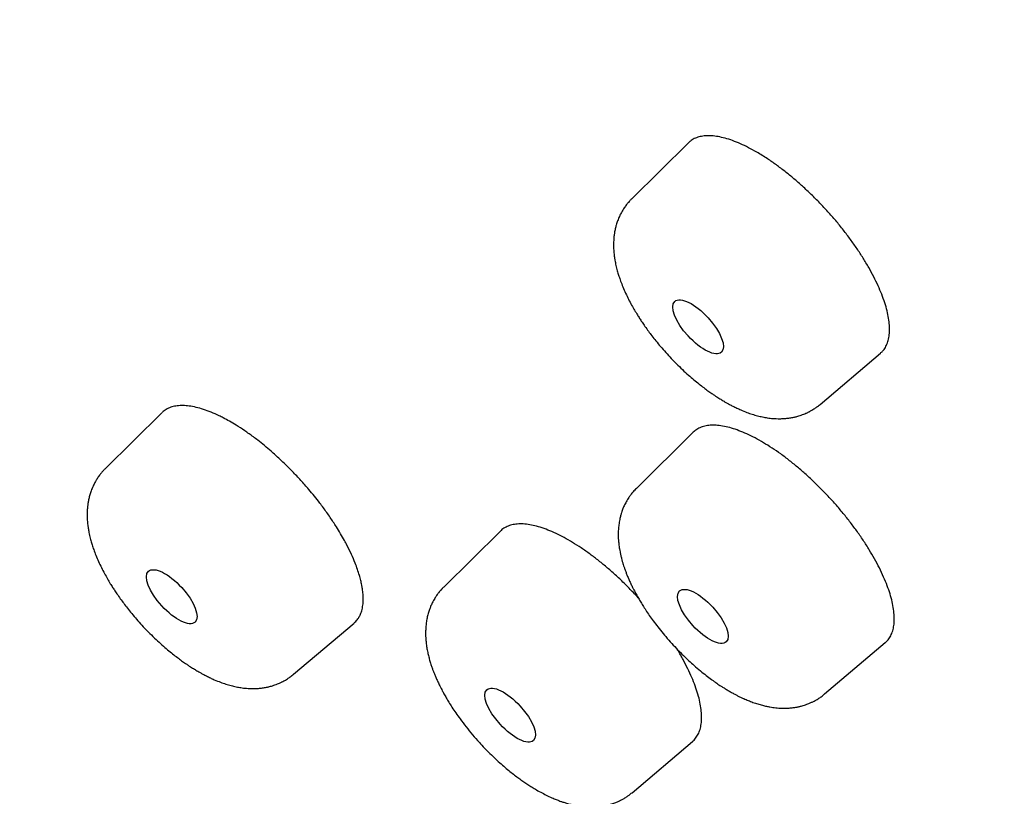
# Model space of a CAD drawing. Header units: millimetres. Extents: x 8 to 486, y 12 to 546.
# Tile 23 of 121: x 425 to 436, y 186 to 195. Entities that reach past the tile are written whole.
import ezdxf

# ---------------------------------------------------------------- set-up
doc = ezdxf.new("R2010")
doc.units = ezdxf.units.MM

msp = doc.modelspace()

# ---------------------------------------------------------------- linework, layer by layer
at = {"color": 7, "linetype": 'Continuous', "lineweight": 30}
for p, q in [((432.599, 193.493), (431.942, 192.843)), ((434.125, 190.458), (434.826, 191.053)), ((426.496, 190.362), (425.839, 189.713)), ((432.654, 190.135), (431.996, 189.485)), ((430.421, 188.989), (429.763, 188.34)), ((428.022, 187.328), (428.724, 187.923)), ((434.179, 187.1), (434.881, 187.695)), ((431.946, 185.955), (432.647, 186.549))]:
    msp.add_line(p, q, dxfattribs=at)
for centre, ratio in [((432.712, 191.358), 0.392011), ((426.61, 188.228), 0.392036), ((432.767, 188), 0.391966), ((430.533, 186.854), 0.391979)]:
    msp.add_ellipse(centre, major_axis=(-0.27, 0.295), ratio=ratio, dxfattribs=at)
for points, knots in [([(456.736, 165.578), (456.742, 165.581), (456.755, 165.587), (456.775, 165.597), (456.799, 165.609), (456.827, 165.623), (456.859, 165.639), (456.893, 165.655), (456.926, 165.672), (456.959, 165.689), (456.992, 165.707), (457.025, 165.724), (457.058, 165.741), (457.108, 165.768), (457.173, 165.804), (457.254, 165.85), (457.331, 165.895), (457.391, 165.931), (457.435, 165.957), (457.462, 165.974), (457.485, 165.988), (457.504, 166), (457.519, 166.009), (457.53, 166.016), (457.538, 166.021), (457.546, 166.027), (457.556, 166.033), (457.569, 166.041), (457.585, 166.051), (457.604, 166.064), (457.626, 166.078), (457.651, 166.094), (457.678, 166.113), (457.709, 166.133), (457.741, 166.155), (457.786, 166.186), (457.844, 166.226), (457.912, 166.275), (457.976, 166.322), (458.037, 166.367), (458.094, 166.411), (458.148, 166.453), (458.198, 166.493), (458.243, 166.529), (458.283, 166.562), (458.317, 166.591), (458.348, 166.617), (458.376, 166.641), (458.403, 166.664), (458.431, 166.689), (458.459, 166.713), (458.485, 166.736), (458.509, 166.758), (458.534, 166.781), (458.562, 166.806), (458.592, 166.834), (458.626, 166.866), (458.663, 166.901), (458.703, 166.939), (458.746, 166.982), (458.783, 167.019), (458.814, 167.05), (458.837, 167.074), (458.861, 167.098), (458.885, 167.123), (458.907, 167.146), (458.927, 167.167), (458.945, 167.186), (458.959, 167.202), (458.971, 167.215), (458.98, 167.224), (458.989, 167.234), (459, 167.245), (459.013, 167.261), (459.031, 167.28), (459.052, 167.304), (459.078, 167.332), (459.106, 167.364), (459.136, 167.398), (459.172, 167.44), (459.213, 167.489), (459.258, 167.544), (459.303, 167.599), (459.346, 167.653), (459.387, 167.705), (459.425, 167.756), (459.459, 167.8), (459.487, 167.838), (459.511, 167.87), (459.532, 167.9), (459.552, 167.928), (459.569, 167.952), (459.586, 167.975), (459.603, 168), (459.622, 168.027), (459.643, 168.057), (459.665, 168.09), (459.689, 168.126), (459.715, 168.165), (459.742, 168.206), (459.771, 168.25), (459.8, 168.297), (459.832, 168.347), (459.865, 168.401), (459.893, 168.447), (459.916, 168.486), (459.933, 168.515), (459.951, 168.545), (459.968, 168.575), (459.985, 168.605), (460.002, 168.634), (460.017, 168.661), (460.031, 168.687), (460.043, 168.708), (460.052, 168.724), (460.059, 168.737), (460.065, 168.747), (460.071, 168.76), (460.08, 168.775), (460.09, 168.794), (460.102, 168.817), (460.116, 168.843), (460.131, 168.873), (460.147, 168.902), (460.171, 168.95), (460.204, 169.014), (460.243, 169.095), (460.281, 169.174), (460.316, 169.249), (460.349, 169.322), (460.38, 169.391), (460.409, 169.458), (460.434, 169.517), (460.455, 169.568), (460.473, 169.611), (460.489, 169.65), (460.503, 169.685), (460.515, 169.718), (460.527, 169.747), (460.537, 169.772), (460.545, 169.793), (460.55, 169.807), (460.554, 169.816), (460.557, 169.824), (460.56, 169.834), (460.566, 169.848), (460.572, 169.865), (460.579, 169.884), (460.593, 169.921), (460.611, 169.972), (460.635, 170.037), (460.657, 170.101), (460.678, 170.164), (460.699, 170.225), (460.719, 170.288), (460.74, 170.353), (460.762, 170.423), (460.784, 170.497), (460.803, 170.563), (460.82, 170.62), (460.833, 170.667), (460.847, 170.716), (460.86, 170.764), (460.872, 170.809), (460.883, 170.85), (460.892, 170.885), (460.899, 170.913), (460.905, 170.936), (460.91, 170.956), (460.914, 170.972), (460.917, 170.985), (460.92, 170.997), (460.924, 171.011), (460.928, 171.031), (460.934, 171.055), (460.941, 171.082), (460.948, 171.113), (460.956, 171.147), (460.964, 171.183), (460.973, 171.221), (460.981, 171.258), (460.989, 171.296), (460.997, 171.333), (461.01, 171.392), (461.027, 171.473), (461.047, 171.575), (461.066, 171.677), (461.084, 171.78), (461.102, 171.881), (461.118, 171.98), (461.133, 172.078), (461.145, 172.162), (461.155, 172.229), (461.162, 172.279), (461.168, 172.329), (461.174, 172.375), (461.18, 172.418), (461.184, 172.455), (461.188, 172.488), (461.191, 172.515), (461.194, 172.537), (461.196, 172.554), (461.197, 172.568), (461.199, 172.581), (461.2, 172.596), (461.203, 172.617), (461.206, 172.645), (461.21, 172.681), (461.214, 172.724), (461.219, 172.768), (461.223, 172.815), (461.227, 172.861), (461.232, 172.909), (461.245, 173.057), (461.258, 173.242), (461.271, 173.466), (461.278, 173.626), (461.284, 173.785), (461.288, 173.943), (461.291, 174.103), (461.292, 174.263), (461.292, 174.388), (461.292, 174.474), (461.291, 174.522), (461.291, 174.568), (461.29, 174.609), (461.289, 174.643), (461.289, 174.671), (461.288, 174.693), (461.288, 174.71), (461.288, 174.724), (461.287, 174.74), (461.287, 174.762), (461.286, 174.791), (461.285, 174.825), (461.284, 174.863), (461.283, 174.905), (461.281, 174.952), (461.279, 175.004), (461.277, 175.061), (461.271, 175.211), (461.258, 175.454), (461.236, 175.78), (461.21, 176.097), (461.18, 176.405), (461.145, 176.712), (461.108, 177.009), (461.069, 177.293), (461.039, 177.496), (461.019, 177.625), (461.011, 177.68), (461.003, 177.73), (460.996, 177.774), (460.989, 177.813), (460.984, 177.846), (460.979, 177.873), (460.976, 177.894), (460.973, 177.91), (460.971, 177.925), (460.968, 177.941), (460.965, 177.96), (460.961, 177.984), (460.956, 178.012), (460.95, 178.046), (460.943, 178.089), (460.934, 178.14), (460.924, 178.194), (460.914, 178.251), (460.895, 178.355), (460.867, 178.509), (460.827, 178.717), (460.783, 178.933), (460.736, 179.158), (460.685, 179.392), (460.631, 179.632), (460.574, 179.879), (460.513, 180.132), (460.447, 180.394), (460.377, 180.664), (460.303, 180.943), (460.224, 181.23), (460.157, 181.465), (460.105, 181.644), (460.07, 181.764), (460.034, 181.884), (459.999, 182), (459.965, 182.111), (459.934, 182.214), (459.904, 182.31), (459.876, 182.4), (459.848, 182.487), (459.822, 182.569), (459.797, 182.647), (459.775, 182.717), (459.756, 182.775), (459.741, 182.822), (459.728, 182.859), (459.718, 182.891), (459.71, 182.917), (459.703, 182.937), (459.698, 182.952), (459.693, 182.967), (459.687, 182.985), (459.68, 183.007), (459.671, 183.033), (459.66, 183.067), (459.646, 183.11), (459.628, 183.162), (459.609, 183.221), (459.588, 183.283), (459.566, 183.348), (459.544, 183.413), (459.508, 183.517), (459.458, 183.661), (459.389, 183.859), (459.313, 184.072), (459.229, 184.303), (459.149, 184.52), (459.074, 184.722), (459.003, 184.909), (458.931, 185.098), (458.856, 185.292), (458.778, 185.492), (458.695, 185.699), (458.608, 185.916), (458.516, 186.142), (458.419, 186.377), (458.317, 186.621), (458.21, 186.874), (458.097, 187.137), (457.979, 187.409), (457.858, 187.682), (457.735, 187.956), (457.61, 188.23), (457.48, 188.513), (457.345, 188.803), (457.204, 189.102), (457.068, 189.385), (456.94, 189.651), (456.818, 189.898), (456.694, 190.149), (456.569, 190.399), (456.445, 190.644), (456.327, 190.876), (456.214, 191.095), (456.107, 191.302), (456.003, 191.501), (455.902, 191.692), (455.807, 191.872), (455.716, 192.04), (455.631, 192.199), (455.55, 192.35), (455.472, 192.493), (455.397, 192.63), (455.324, 192.763), (455.252, 192.894), (455.182, 193.02), (455.126, 193.122), (455.082, 193.199), (455.052, 193.253), (455.027, 193.298), (455.007, 193.333), (454.992, 193.361), (454.981, 193.38), (454.972, 193.397), (454.964, 193.411), (454.955, 193.426), (454.946, 193.442), (454.93, 193.471), (454.905, 193.516), (454.87, 193.577), (454.832, 193.644), (454.791, 193.717), (454.745, 193.798), (454.693, 193.888), (454.637, 193.987), (454.575, 194.094), (454.509, 194.21), (454.437, 194.334), (454.36, 194.466), (454.278, 194.607), (454.187, 194.762), (454.086, 194.933), (453.975, 195.12), (453.858, 195.317), (453.735, 195.521), (453.595, 195.753), (453.437, 196.012), (453.261, 196.298), (453.076, 196.598), (452.88, 196.911), (452.674, 197.238), (452.461, 197.571), (452.242, 197.912), (452.016, 198.26), (451.783, 198.614), (451.544, 198.976), (451.298, 199.344), (451.044, 199.719), (450.785, 200.098), (450.52, 200.482), (450.25, 200.87), (449.972, 201.264), (449.68, 201.675), (449.371, 202.104), (449.047, 202.551), (448.713, 203.005), (448.37, 203.466), (448.018, 203.934), (447.664, 204.399), (447.308, 204.862), (446.951, 205.321), (446.585, 205.786), (446.21, 206.257), (445.827, 206.733), (445.435, 207.215), (445.034, 207.701), (444.625, 208.193), (444.207, 208.689), (443.782, 209.187), (443.351, 209.687), (442.914, 210.187), (442.468, 210.692), (442.028, 211.184), (441.594, 211.664), (441.168, 212.131), (440.733, 212.6), (440.324, 213.038), (439.941, 213.443), (439.586, 213.816), (439.229, 214.186), (438.851, 214.575), (438.454, 214.98), (438.038, 215.4), (437.626, 215.812), (437.218, 216.215), (436.815, 216.61), (436.415, 216.997), (436.021, 217.375), (435.63, 217.746), (435.245, 218.108), (434.864, 218.463), (434.489, 218.809), (434.096, 219.168), (433.688, 219.537), (433.265, 219.915), (432.849, 220.283), (432.451, 220.632), (432.069, 220.963), (431.705, 221.276), (431.346, 221.581), (430.995, 221.877), (430.65, 222.165), (430.312, 222.444), (429.97, 222.724), (429.625, 223.005), (429.277, 223.284), (428.938, 223.555), (428.607, 223.816), (428.284, 224.068), (427.97, 224.312), (427.665, 224.546), (427.368, 224.772), (427.079, 224.99), (426.801, 225.198), (426.533, 225.397), (426.276, 225.587), (426.026, 225.77), (425.783, 225.946), (425.548, 226.115), (425.32, 226.278), (425.101, 226.434), (424.922, 226.56), (424.785, 226.657), (424.687, 226.725), (424.596, 226.788), (424.513, 226.846), (424.437, 226.899), (424.368, 226.947), (424.306, 226.989), (424.251, 227.027), (424.204, 227.06), (424.163, 227.087), (424.13, 227.11), (424.105, 227.127), (424.088, 227.139), (424.079, 227.145), (424.073, 227.149), (424.07, 227.151), (424.064, 227.155), (424.053, 227.163), (424.028, 227.18), (423.993, 227.204), (423.948, 227.235), (423.903, 227.265), (423.858, 227.296), (423.8, 227.336), (423.728, 227.384), (423.643, 227.442), (423.553, 227.502), (423.457, 227.567), (423.355, 227.635), (423.246, 227.707), (423.132, 227.783), (423, 227.871), (422.849, 227.97), (422.679, 228.081), (422.499, 228.198), (422.309, 228.321), (422.122, 228.441), (421.938, 228.559), (421.758, 228.673), (421.571, 228.79), (421.379, 228.91), (421.184, 229.031), (420.953, 229.173), (420.689, 229.334), (420.396, 229.511), (420.1, 229.686), (419.804, 229.86), (419.508, 230.033), (419.219, 230.198), (418.938, 230.357), (418.664, 230.51), (418.399, 230.657), (418.14, 230.798), (417.886, 230.935), (417.635, 231.068), (417.389, 231.198), (417.151, 231.322), (416.92, 231.44), (416.695, 231.554), (416.401, 231.702), (416.038, 231.88), (415.611, 232.086), (415.238, 232.26), (414.919, 232.407), (414.712, 232.5), (414.567, 232.564), (414.485, 232.601), (414.406, 232.636), (414.334, 232.667), (414.271, 232.695), (414.218, 232.718), (414.174, 232.737), (414.138, 232.752), (414.111, 232.764), (414.092, 232.772), (414.08, 232.777), (414.071, 232.781), (414.061, 232.786), (414.045, 232.792), (414.02, 232.803), (413.988, 232.817), (413.949, 232.833), (413.906, 232.852), (413.857, 232.872), (413.799, 232.897), (413.73, 232.926), (413.651, 232.959), (413.564, 232.995), (413.47, 233.034), (413.376, 233.072), (413.284, 233.11), (413.195, 233.146), (413.105, 233.182), (413.014, 233.218), (412.799, 233.303), (412.463, 233.433), (412.009, 233.601), (411.559, 233.762), (411.195, 233.886), (410.915, 233.978), (410.719, 234.041), (410.529, 234.1), (410.346, 234.157), (410.172, 234.209), (410.006, 234.258), (409.849, 234.303), (409.699, 234.346), (409.579, 234.379), (409.486, 234.404), (409.419, 234.422), (409.354, 234.44), (409.294, 234.456), (409.238, 234.47), (409.189, 234.483), (409.147, 234.494), (409.113, 234.503), (409.088, 234.509), (409.068, 234.514), (409.046, 234.52), (409.02, 234.526), (408.989, 234.534), (408.953, 234.543), (408.912, 234.553), (408.866, 234.565), (408.808, 234.579), (408.737, 234.596), (408.657, 234.615), (408.577, 234.634), (408.498, 234.652), (408.42, 234.67), (408.309, 234.695), (408.168, 234.726), (408.019, 234.757), (407.897, 234.782), (407.799, 234.802), (407.698, 234.822), (407.594, 234.842), (407.486, 234.862), (407.369, 234.883), (407.244, 234.906), (407.109, 234.928), (406.969, 234.951), (406.826, 234.973), (406.678, 234.995), (406.549, 235.013), (406.443, 235.028), (406.364, 235.038), (406.293, 235.047), (406.229, 235.055), (406.175, 235.061), (406.13, 235.066), (406.095, 235.07), (406.065, 235.074), (406.042, 235.076), (406.024, 235.078), (406.01, 235.08), (405.997, 235.081), (405.984, 235.083), (405.967, 235.084), (405.944, 235.087), (405.915, 235.09), (405.883, 235.093), (405.833, 235.098), (405.764, 235.105), (405.675, 235.113), (405.582, 235.121), (405.485, 235.129), (405.384, 235.137), (405.294, 235.143), (405.214, 235.148), (405.143, 235.153), (405.068, 235.157), (404.988, 235.161), (404.902, 235.165), (404.81, 235.169), (404.714, 235.172), (404.613, 235.175), (404.504, 235.177), (404.386, 235.179), (404.286, 235.179), (404.21, 235.179), (404.161, 235.179), (404.115, 235.179), (404.072, 235.178), (404.033, 235.178), (403.998, 235.177), (403.969, 235.177), (403.946, 235.176), (403.925, 235.176), (403.905, 235.175), (403.883, 235.175), (403.853, 235.174), (403.814, 235.173), (403.765, 235.171), (403.712, 235.169), (403.636, 235.166), (403.537, 235.162), (403.417, 235.155), (403.296, 235.147), (403.173, 235.138), (403.046, 235.127), (402.915, 235.115), (402.808, 235.104), (402.728, 235.094), (402.674, 235.088), (402.62, 235.081), (402.569, 235.075), (402.523, 235.068), (402.481, 235.063), (402.444, 235.058), (402.414, 235.053), (402.389, 235.05), (402.369, 235.047), (402.352, 235.044), (402.338, 235.042), (402.321, 235.039), (402.302, 235.036), (402.276, 235.032), (402.243, 235.027), (402.202, 235.02), (402.155, 235.013), (402.102, 235.004), (402.045, 234.994), (401.987, 234.983), (401.894, 234.965), (401.77, 234.941), (401.645, 234.914), (401.552, 234.893), (401.491, 234.878), (401.431, 234.864), (401.371, 234.849), (401.315, 234.835), (401.264, 234.821), (401.218, 234.809), (401.176, 234.798), (401.14, 234.788), (401.109, 234.779), (401.082, 234.772), (401.057, 234.764), (401.031, 234.757), (401.005, 234.749), (400.977, 234.741), (400.944, 234.731), (400.904, 234.719), (400.857, 234.704), (400.806, 234.689), (400.752, 234.671), (400.694, 234.652), (400.631, 234.631), (400.565, 234.608), (400.495, 234.583), (400.421, 234.556), (400.343, 234.527), (400.277, 234.501), (400.226, 234.481), (400.189, 234.466), (400.155, 234.452), (400.124, 234.44), (400.099, 234.429), (400.08, 234.421), (400.066, 234.415), (400.054, 234.41), (400.045, 234.406), (400.033, 234.401), (400.016, 234.394), (399.992, 234.384), (399.963, 234.371), (399.928, 234.356), (399.878, 234.333), (399.815, 234.304), (399.742, 234.27), (399.671, 234.236), (399.604, 234.203), (399.526, 234.163), (399.436, 234.117), (399.36, 234.076), (399.309, 234.047), (399.282, 234.033), (399.256, 234.018), (399.229, 234.003), (399.204, 233.988), (399.182, 233.975), (399.163, 233.964), (399.147, 233.955), (399.134, 233.947), (399.123, 233.941), (399.113, 233.935), (399.101, 233.928), (399.085, 233.918), (399.065, 233.906), (399.042, 233.892), (399.015, 233.876), (398.985, 233.857), (398.952, 233.836), (398.916, 233.814), (398.88, 233.791), (398.833, 233.76), (398.776, 233.722), (398.718, 233.684), (398.671, 233.651), (398.634, 233.625), (398.598, 233.599), (398.563, 233.574), (398.529, 233.55), (398.499, 233.527), (398.471, 233.507), (398.447, 233.489), (398.425, 233.473), (398.405, 233.457), (398.384, 233.441), (398.362, 233.424), (398.336, 233.404), (398.306, 233.381), (398.272, 233.353), (398.234, 233.322), (398.195, 233.291), (398.156, 233.258), (398.111, 233.22), (398.059, 233.176), (398.001, 233.125), (397.944, 233.074), (397.887, 233.022), (397.831, 232.97), (397.788, 232.928), (397.758, 232.899), (397.741, 232.883), (397.727, 232.869), (397.715, 232.857), (397.706, 232.848), (397.697, 232.84), (397.687, 232.83), (397.674, 232.817), (397.659, 232.801), (397.64, 232.782), (397.619, 232.76), (397.594, 232.735), (397.567, 232.707), (397.538, 232.676), (397.508, 232.645), (397.479, 232.613), (397.438, 232.568), (397.387, 232.511), (397.326, 232.441), (397.278, 232.385), (397.243, 232.343), (397.218, 232.314), (397.196, 232.286), (397.176, 232.261), (397.157, 232.238), (397.14, 232.217), (397.124, 232.197), (397.108, 232.177), (397.092, 232.156), (397.075, 232.134), (397.059, 232.113), (397.043, 232.092), (397.026, 232.07), (397.008, 232.046), (396.987, 232.018), (396.964, 231.986), (396.938, 231.952), (396.911, 231.913), (396.881, 231.872), (396.849, 231.826), (396.816, 231.777), (396.78, 231.725), (396.74, 231.665), (396.696, 231.596), (396.652, 231.528), (396.624, 231.483), (396.613, 231.464)], [0, 0, 0, 0, 0.000221, 0.000525, 0.000912, 0.001384, 0.001939, 0.002577, 0.003138, 0.003747, 0.004359, 0.004964, 0.005563, 0.006155, 0.007706, 0.009209, 0.010662, 0.012066, 0.012649, 0.013161, 0.013603, 0.013975, 0.014276, 0.014464, 0.014609, 0.014752, 0.01494, 0.015173, 0.015485, 0.015854, 0.016279, 0.016759, 0.017295, 0.017887, 0.018529, 0.01917, 0.020583, 0.021935, 0.023227, 0.024459, 0.02563, 0.026739, 0.02778, 0.028751, 0.029564, 0.030313, 0.030965, 0.031523, 0.032091, 0.032707, 0.033372, 0.033875, 0.034403, 0.034956, 0.035559, 0.036234, 0.03698, 0.037797, 0.038709, 0.039696, 0.040759, 0.041285, 0.041829, 0.042389, 0.042957, 0.043477, 0.043963, 0.044382, 0.044734, 0.045019, 0.045237, 0.04539, 0.045648, 0.045983, 0.046396, 0.046924, 0.047542, 0.048249, 0.049002, 0.049746, 0.050933, 0.052095, 0.053232, 0.054345, 0.055431, 0.056456, 0.057405, 0.058099, 0.058745, 0.059343, 0.059881, 0.060358, 0.060788, 0.061247, 0.061788, 0.062379, 0.063018, 0.063706, 0.064444, 0.065242, 0.066058, 0.066936, 0.067876, 0.068877, 0.06994, 0.070458, 0.070988, 0.071533, 0.07209, 0.072641, 0.073143, 0.073669, 0.074125, 0.074509, 0.074824, 0.074994, 0.075165, 0.075388, 0.075663, 0.07599, 0.076369, 0.076879, 0.077403, 0.077919, 0.078429, 0.079885, 0.081282, 0.08262, 0.083899, 0.08512, 0.086281, 0.087384, 0.088425, 0.089191, 0.089893, 0.090531, 0.091105, 0.091614, 0.092102, 0.092512, 0.092843, 0.093096, 0.093184, 0.093301, 0.093467, 0.093684, 0.093951, 0.094268, 0.094635, 0.09568, 0.09671, 0.097713, 0.09869, 0.09964, 0.100588, 0.101592, 0.102657, 0.10378, 0.104964, 0.105654, 0.106363, 0.10709, 0.107829, 0.108511, 0.109119, 0.109654, 0.110042, 0.110379, 0.110666, 0.110901, 0.111086, 0.111229, 0.111441, 0.111723, 0.112075, 0.112495, 0.112929, 0.113419, 0.113959, 0.114505, 0.115047, 0.115585, 0.116117, 0.116646, 0.11813, 0.119576, 0.120985, 0.122405, 0.123889, 0.125189, 0.126533, 0.127923, 0.128594, 0.129275, 0.129962, 0.130601, 0.131171, 0.131673, 0.132107, 0.132473, 0.13277, 0.132998, 0.133157, 0.133305, 0.133505, 0.133756, 0.134151, 0.13463, 0.135192, 0.135838, 0.136404, 0.137021, 0.137659, 0.138296, 0.142815, 0.144852, 0.146879, 0.148895, 0.150878, 0.152796, 0.154831, 0.156788, 0.157387, 0.157978, 0.15855, 0.159052, 0.159479, 0.159803, 0.160065, 0.160266, 0.16041, 0.160569, 0.160845, 0.161195, 0.16162, 0.162063, 0.162566, 0.163129, 0.163751, 0.164434, 0.165164, 0.169098, 0.173033, 0.176547, 0.18006, 0.183537, 0.186946, 0.189982, 0.192964, 0.193619, 0.19422, 0.194761, 0.195242, 0.195663, 0.196023, 0.196322, 0.196535, 0.196702, 0.196838, 0.197011, 0.197224, 0.19748, 0.197778, 0.198118, 0.198604, 0.199157, 0.199754, 0.20036, 0.200972, 0.203094, 0.205295, 0.207575, 0.209935, 0.212373, 0.214889, 0.217411, 0.220004, 0.222668, 0.225404, 0.22821, 0.231088, 0.234036, 0.235211, 0.236398, 0.237594, 0.238749, 0.239838, 0.240842, 0.241782, 0.242657, 0.243467, 0.244309, 0.245068, 0.245744, 0.246335, 0.246749, 0.247109, 0.247415, 0.247669, 0.247866, 0.247986, 0.248114, 0.248285, 0.248498, 0.248753, 0.249049, 0.249485, 0.249987, 0.250557, 0.251171, 0.251789, 0.25241, 0.253036, 0.254774, 0.256541, 0.25868, 0.260859, 0.263077, 0.264801, 0.266548, 0.268319, 0.270112, 0.271957, 0.273879, 0.275878, 0.277955, 0.280109, 0.282341, 0.28465, 0.287037, 0.2895, 0.292042, 0.294439, 0.296901, 0.299429, 0.302021, 0.304679, 0.307401, 0.309546, 0.311729, 0.313951, 0.316177, 0.318326, 0.320393, 0.322269, 0.324072, 0.325803, 0.327462, 0.329049, 0.330485, 0.331857, 0.333164, 0.334406, 0.335584, 0.336698, 0.337868, 0.338957, 0.339965, 0.340498, 0.340958, 0.341345, 0.341658, 0.341881, 0.342042, 0.342172, 0.342297, 0.342421, 0.342557, 0.342704, 0.343166, 0.343713, 0.344274, 0.344902, 0.345599, 0.346363, 0.347213, 0.348133, 0.349124, 0.350186, 0.351318, 0.352521, 0.353795, 0.355302, 0.356897, 0.358581, 0.360337, 0.362124, 0.364507, 0.36694, 0.369422, 0.372136, 0.374907, 0.377735, 0.380619, 0.38356, 0.386558, 0.389612, 0.392723, 0.39589, 0.399115, 0.402336, 0.405613, 0.408944, 0.41233, 0.416048, 0.419829, 0.423674, 0.427583, 0.431556, 0.435593, 0.439457, 0.443378, 0.447355, 0.451389, 0.45548, 0.459628, 0.463832, 0.468093, 0.472411, 0.476785, 0.481136, 0.485542, 0.490003, 0.494518, 0.498661, 0.50285, 0.507083, 0.511361, 0.514754, 0.518175, 0.521599, 0.524986, 0.52897, 0.5329, 0.536777, 0.5406, 0.54437, 0.548087, 0.55175, 0.55536, 0.558916, 0.562419, 0.565869, 0.569266, 0.5732, 0.57706, 0.580846, 0.584558, 0.587928, 0.591235, 0.594478, 0.597657, 0.600773, 0.603825, 0.606814, 0.610028, 0.613166, 0.616226, 0.61921, 0.622117, 0.624947, 0.6277, 0.630377, 0.632976, 0.635499, 0.637902, 0.640231, 0.642485, 0.644666, 0.646805, 0.648868, 0.650854, 0.652764, 0.653714, 0.6546, 0.655421, 0.656177, 0.656869, 0.657495, 0.658057, 0.658554, 0.658986, 0.659353, 0.659655, 0.659893, 0.660027, 0.660125, 0.660149, 0.660169, 0.660211, 0.660314, 0.660479, 0.660876, 0.661284, 0.661694, 0.662107, 0.662522, 0.663279, 0.664048, 0.664864, 0.665738, 0.666668, 0.667656, 0.6687, 0.669802, 0.671268, 0.672824, 0.67447, 0.676207, 0.678033, 0.679625, 0.681279, 0.682995, 0.684774, 0.686592, 0.68839, 0.691171, 0.693896, 0.696566, 0.699399, 0.702168, 0.704871, 0.707509, 0.710082, 0.712589, 0.715032, 0.717409, 0.71983, 0.72218, 0.724457, 0.726664, 0.728816, 0.730952, 0.735178, 0.739341, 0.743442, 0.746114, 0.748759, 0.749585, 0.750408, 0.75121, 0.751932, 0.752568, 0.753077, 0.753513, 0.753878, 0.754171, 0.754317, 0.754436, 0.754526, 0.754608, 0.754735, 0.755005, 0.755334, 0.755716, 0.756151, 0.75664, 0.757181, 0.757902, 0.758699, 0.759572, 0.760522, 0.761549, 0.76241, 0.763317, 0.764241, 0.765165, 0.76609, 0.770776, 0.77546, 0.780141, 0.78482, 0.786915, 0.789006, 0.791038, 0.792995, 0.794877, 0.796652, 0.798354, 0.799984, 0.80154, 0.802292, 0.803025, 0.80374, 0.804422, 0.805034, 0.805574, 0.806041, 0.806437, 0.806672, 0.806874, 0.807106, 0.807396, 0.807744, 0.808142, 0.808595, 0.809105, 0.80967, 0.810549, 0.811457, 0.812355, 0.813242, 0.814118, 0.814983, 0.816979, 0.818914, 0.820038, 0.821153, 0.822307, 0.823506, 0.82475, 0.826038, 0.827556, 0.829132, 0.830765, 0.832456, 0.834204, 0.836009, 0.83705, 0.838, 0.83886, 0.839629, 0.840308, 0.840805, 0.841239, 0.84161, 0.841872, 0.84209, 0.842264, 0.842396, 0.842543, 0.842737, 0.843025, 0.843378, 0.843782, 0.844198, 0.845229, 0.846315, 0.847458, 0.848656, 0.849911, 0.851221, 0.852037, 0.852917, 0.853861, 0.854869, 0.855961, 0.857119, 0.858344, 0.859635, 0.860993, 0.862563, 0.864213, 0.864883, 0.865544, 0.866145, 0.866685, 0.867225, 0.867686, 0.868067, 0.86837, 0.86861, 0.86887, 0.869164, 0.86949, 0.870068, 0.870728, 0.87145, 0.872177, 0.873795, 0.875422, 0.877057, 0.878726, 0.880468, 0.882284, 0.884175, 0.884923, 0.885682, 0.886452, 0.887185, 0.887848, 0.888439, 0.88896, 0.889409, 0.889753, 0.890039, 0.890267, 0.890454, 0.890682, 0.890963, 0.891299, 0.891805, 0.892399, 0.89308, 0.893848, 0.894697, 0.895558, 0.896416, 0.898764, 0.901093, 0.902019, 0.902942, 0.903862, 0.904779, 0.905649, 0.906433, 0.907146, 0.907789, 0.908361, 0.908827, 0.909233, 0.909618, 0.910017, 0.910429, 0.910859, 0.911319, 0.912002, 0.912744, 0.913545, 0.914404, 0.915342, 0.916345, 0.917418, 0.918561, 0.919773, 0.921054, 0.922405, 0.92302, 0.923648, 0.924239, 0.924753, 0.92519, 0.925481, 0.925724, 0.925921, 0.92607, 0.926208, 0.926525, 0.926933, 0.92743, 0.928019, 0.928697, 0.930012, 0.931288, 0.932522, 0.933714, 0.934865, 0.936672, 0.938507, 0.938993, 0.93948, 0.939971, 0.940463, 0.940936, 0.94135, 0.941706, 0.942002, 0.94224, 0.942418, 0.942585, 0.942798, 0.943107, 0.94348, 0.943916, 0.944416, 0.94499, 0.94563, 0.946327, 0.947026, 0.947714, 0.949039, 0.950326, 0.951074, 0.951808, 0.952529, 0.953237, 0.953917, 0.954541, 0.955083, 0.955572, 0.95601, 0.956401, 0.95682, 0.957287, 0.957804, 0.95837, 0.959149, 0.959957, 0.960772, 0.961594, 0.962422, 0.963667, 0.964926, 0.966182, 0.967432, 0.968677, 0.969912, 0.970354, 0.970737, 0.971061, 0.971327, 0.971533, 0.971692, 0.971924, 0.972221, 0.972582, 0.973009, 0.973512, 0.974082, 0.97472, 0.975423, 0.976137, 0.976838, 0.977527, 0.979087, 0.98058, 0.982005, 0.982654, 0.983269, 0.983836, 0.984355, 0.984825, 0.985272, 0.985676, 0.98609, 0.986523, 0.986975, 0.987445, 0.98783, 0.988266, 0.988766, 0.989331, 0.989959, 0.990652, 0.991409, 0.99223, 0.993115, 0.994064, 0.995078, 0.996156, 0.997508, 0.99895, 1, 1, 1, 1]), ([(433.392, 193.384), (433.36, 193.402), (433.296, 193.438), (433.202, 193.483), (433.111, 193.52), (433.024, 193.547), (432.944, 193.566), (432.868, 193.575), (432.798, 193.575), (432.735, 193.566), (432.679, 193.548), (432.634, 193.524), (432.61, 193.502), (432.6, 193.492)], [0, 0, 0, 0, 0.091321, 0.183277, 0.277232, 0.371878, 0.4632, 0.555155, 0.64911, 0.743757, 0.835078, 0.927033, 1, 1, 1, 1]), ([(434.826, 191.054), (434.834, 191.061), (434.856, 191.079), (434.884, 191.119), (434.908, 191.171), (434.925, 191.232), (434.932, 191.3), (434.931, 191.376), (434.922, 191.457), (434.904, 191.544), (434.877, 191.637), (434.842, 191.734), (434.799, 191.835), (434.749, 191.939), (434.691, 192.046), (434.626, 192.155), (434.555, 192.264), (434.479, 192.372), (434.396, 192.482), (434.309, 192.589), (434.217, 192.694), (434.123, 192.795), (434.024, 192.894), (433.924, 192.988), (433.823, 193.077), (433.721, 193.16), (433.618, 193.238), (433.529, 193.299), (433.453, 193.348), (433.412, 193.372), (433.392, 193.384)], [0, 0, 0, 0, 0.021576, 0.0595, 0.096092, 0.133338, 0.170584, 0.208508, 0.2451, 0.282346, 0.319592, 0.357515, 0.394107, 0.431352, 0.468598, 0.506522, 0.543113, 0.580359, 0.617605, 0.655528, 0.69212, 0.729366, 0.766612, 0.804536, 0.841128, 0.878374, 0.91562, 0.953544, 0.976772, 1, 1, 1, 1]), ([(431.942, 192.843), (431.934, 192.836), (431.921, 192.823), (431.905, 192.804), (431.892, 192.789), (431.88, 192.774), (431.868, 192.757), (431.855, 192.738), (431.843, 192.72), (431.832, 192.702), (431.821, 192.683), (431.811, 192.663), (431.795, 192.631), (431.778, 192.589), (431.763, 192.541), (431.751, 192.494), (431.742, 192.45), (431.737, 192.413), (431.734, 192.383), (431.733, 192.358), (431.732, 192.333), (431.731, 192.306), (431.732, 192.277), (431.733, 192.246), (431.736, 192.217), (431.739, 192.19), (431.741, 192.169), (431.744, 192.15), (431.748, 192.129), (431.753, 192.101), (431.759, 192.07), (431.767, 192.039), (431.774, 192.01), (431.782, 191.983), (431.793, 191.948), (431.809, 191.901), (431.833, 191.837), (431.863, 191.767), (431.896, 191.696), (431.931, 191.629), (431.966, 191.567), (431.998, 191.513), (432.027, 191.467), (432.055, 191.423), (432.088, 191.375), (432.125, 191.322), (432.166, 191.266), (432.211, 191.208), (432.263, 191.145), (432.321, 191.078), (432.386, 191.006), (432.456, 190.933), (432.529, 190.863), (432.597, 190.8), (432.661, 190.745), (432.721, 190.696), (432.775, 190.654), (432.824, 190.617), (432.866, 190.588), (432.9, 190.565), (432.928, 190.546), (432.952, 190.531), (432.973, 190.518), (432.993, 190.506), (433.015, 190.493), (433.042, 190.477), (433.076, 190.458), (433.116, 190.437), (433.16, 190.416), (433.214, 190.391), (433.274, 190.367), (433.339, 190.344), (433.399, 190.327), (433.458, 190.313), (433.517, 190.302), (433.583, 190.294), (433.648, 190.292), (433.706, 190.294), (433.753, 190.298), (433.792, 190.304), (433.82, 190.31), (433.839, 190.314), (433.858, 190.319), (433.882, 190.326), (433.909, 190.335), (433.936, 190.345), (433.959, 190.354), (433.975, 190.362), (433.988, 190.368), (433.998, 190.374), (434.007, 190.378), (434.018, 190.384), (434.034, 190.394), (434.058, 190.408), (434.09, 190.43), (434.112, 190.448), (434.125, 190.458)], [0, 0, 0, 0, 0.007919, 0.014137, 0.018654, 0.02287, 0.028425, 0.034787, 0.040101, 0.045454, 0.050421, 0.056437, 0.063358, 0.077533, 0.090913, 0.103146, 0.114951, 0.126163, 0.13289, 0.139466, 0.145899, 0.152876, 0.161433, 0.169259, 0.177728, 0.184893, 0.190437, 0.194495, 0.200438, 0.20822, 0.217402, 0.225971, 0.233676, 0.240603, 0.247165, 0.261808, 0.279615, 0.299125, 0.318345, 0.336773, 0.353459, 0.368386, 0.379975, 0.39079, 0.403808, 0.419444, 0.433838, 0.44991, 0.467662, 0.487097, 0.507026, 0.530523, 0.552453, 0.572819, 0.591625, 0.608872, 0.624561, 0.638691, 0.651259, 0.660179, 0.668085, 0.674973, 0.680839, 0.686041, 0.691906, 0.699596, 0.709074, 0.720296, 0.733189, 0.746048, 0.766356, 0.783327, 0.800429, 0.816577, 0.83142, 0.848722, 0.870085, 0.883024, 0.895299, 0.907245, 0.913068, 0.917375, 0.922191, 0.929085, 0.936661, 0.944781, 0.95103, 0.955223, 0.959028, 0.961539, 0.964152, 0.966949, 0.970843, 0.978144, 0.987862, 1, 1, 1, 1]), ([(428.786, 188.475), (428.778, 188.498), (428.764, 188.545), (428.733, 188.626), (428.694, 188.719), (428.651, 188.807), (428.608, 188.887), (428.567, 188.959), (428.513, 189.048), (428.447, 189.149), (428.382, 189.241), (428.32, 189.323), (428.264, 189.394), (428.191, 189.482), (428.107, 189.578), (428.026, 189.664), (427.945, 189.746), (427.862, 189.826), (427.77, 189.909), (427.685, 189.981), (427.616, 190.036), (427.54, 190.094), (427.455, 190.154), (427.363, 190.214), (427.28, 190.263), (427.215, 190.299), (427.143, 190.335), (427.066, 190.369), (426.977, 190.402), (426.892, 190.426), (426.812, 190.441), (426.739, 190.447), (426.672, 190.443), (426.611, 190.431), (426.557, 190.409), (426.519, 190.385), (426.502, 190.367), (426.497, 190.361)], [0, 0, 0, 0, 0.025127, 0.050254, 0.084281, 0.118802, 0.136146, 0.161273, 0.186399, 0.220427, 0.254948, 0.272292, 0.297419, 0.322545, 0.356573, 0.391094, 0.408437, 0.442106, 0.475775, 0.501507, 0.527238, 0.544582, 0.57825, 0.611919, 0.63765, 0.663382, 0.680726, 0.714394, 0.748062, 0.78246, 0.816858, 0.850526, 0.884194, 0.918592, 0.95299, 0.986658, 1, 1, 1, 1]), ([(434.074, 189.541), (434.042, 189.572), (433.976, 189.635), (433.875, 189.723), (433.773, 189.806), (433.67, 189.884), (433.569, 189.953), (433.469, 190.016), (433.371, 190.071), (433.276, 190.118), (433.185, 190.155), (433.098, 190.185), (433.015, 190.205), (432.938, 190.217), (432.867, 190.219), (432.803, 190.212), (432.745, 190.195), (432.695, 190.17), (432.668, 190.147), (432.654, 190.135)], [0, 0, 0, 0, 0.058103, 0.116206, 0.175996, 0.235787, 0.29389, 0.351993, 0.411784, 0.471575, 0.529677, 0.58778, 0.64757, 0.707361, 0.765463, 0.823565, 0.883356, 0.943146, 1, 1, 1, 1]), ([(425.839, 189.713), (425.832, 189.706), (425.819, 189.693), (425.802, 189.674), (425.79, 189.659), (425.778, 189.644), (425.765, 189.627), (425.752, 189.608), (425.74, 189.589), (425.73, 189.572), (425.719, 189.553), (425.708, 189.532), (425.693, 189.501), (425.676, 189.459), (425.66, 189.41), (425.648, 189.364), (425.64, 189.32), (425.635, 189.283), (425.632, 189.252), (425.63, 189.228), (425.629, 189.203), (425.629, 189.176), (425.629, 189.147), (425.631, 189.116), (425.633, 189.087), (425.636, 189.06), (425.639, 189.039), (425.642, 189.02), (425.645, 188.999), (425.65, 188.971), (425.657, 188.94), (425.665, 188.909), (425.672, 188.88), (425.68, 188.853), (425.69, 188.818), (425.706, 188.771), (425.731, 188.707), (425.76, 188.637), (425.794, 188.566), (425.829, 188.499), (425.864, 188.437), (425.895, 188.383), (425.924, 188.337), (425.953, 188.293), (425.985, 188.245), (426.023, 188.192), (426.064, 188.136), (426.109, 188.078), (426.161, 188.015), (426.218, 187.948), (426.284, 187.876), (426.354, 187.803), (426.426, 187.733), (426.495, 187.67), (426.559, 187.614), (426.618, 187.566), (426.673, 187.524), (426.722, 187.487), (426.763, 187.458), (426.798, 187.434), (426.825, 187.416), (426.85, 187.401), (426.871, 187.388), (426.891, 187.376), (426.913, 187.362), (426.94, 187.347), (426.974, 187.328), (427.014, 187.307), (427.057, 187.286), (427.112, 187.261), (427.172, 187.237), (427.237, 187.214), (427.297, 187.197), (427.355, 187.183), (427.414, 187.172), (427.481, 187.164), (427.545, 187.162), (427.604, 187.164), (427.651, 187.168), (427.69, 187.174), (427.718, 187.18), (427.736, 187.184), (427.756, 187.189), (427.779, 187.196), (427.807, 187.205), (427.834, 187.215), (427.856, 187.224), (427.873, 187.232), (427.886, 187.238), (427.896, 187.243), (427.905, 187.248), (427.916, 187.254), (427.932, 187.263), (427.956, 187.278), (427.987, 187.3), (428.01, 187.318), (428.022, 187.328)], [0, 0, 0, 0, 0.007919, 0.014137, 0.018654, 0.02287, 0.028425, 0.034787, 0.040101, 0.045454, 0.050421, 0.056437, 0.063358, 0.077533, 0.090913, 0.103146, 0.114951, 0.126163, 0.13289, 0.139466, 0.145899, 0.152876, 0.161433, 0.169259, 0.177728, 0.184893, 0.190437, 0.194495, 0.200438, 0.20822, 0.217402, 0.225971, 0.233676, 0.240603, 0.247165, 0.261808, 0.279615, 0.299125, 0.318345, 0.336773, 0.353459, 0.368386, 0.379975, 0.39079, 0.403808, 0.419444, 0.433838, 0.44991, 0.467662, 0.487097, 0.507026, 0.530523, 0.552453, 0.572819, 0.591625, 0.608872, 0.624561, 0.638691, 0.651259, 0.660179, 0.668085, 0.674973, 0.680839, 0.686041, 0.691906, 0.699596, 0.709074, 0.720296, 0.733189, 0.746048, 0.766356, 0.783327, 0.800429, 0.816577, 0.83142, 0.848722, 0.870085, 0.883024, 0.895299, 0.907245, 0.913068, 0.917375, 0.922191, 0.929085, 0.936661, 0.944781, 0.95103, 0.955223, 0.959028, 0.961539, 0.964152, 0.966949, 0.970843, 0.978144, 0.987862, 1, 1, 1, 1]), ([(431.996, 189.485), (431.984, 189.472), (431.96, 189.448), (431.932, 189.412), (431.91, 189.382), (431.895, 189.358), (431.883, 189.337), (431.871, 189.317), (431.86, 189.293), (431.849, 189.271), (431.84, 189.249), (431.832, 189.226), (431.823, 189.2), (431.813, 189.166), (431.804, 189.127), (431.797, 189.092), (431.793, 189.063), (431.79, 189.035), (431.788, 189.007), (431.786, 188.979), (431.786, 188.95), (431.786, 188.919), (431.788, 188.883), (431.792, 188.846), (431.796, 188.812), (431.801, 188.78), (431.807, 188.746), (431.815, 188.709), (431.824, 188.672), (431.833, 188.637), (431.843, 188.604), (431.854, 188.571), (431.866, 188.536), (431.88, 188.5), (431.895, 188.461), (431.913, 188.419), (431.932, 188.378), (431.95, 188.34), (431.966, 188.31), (431.978, 188.287), (431.988, 188.267), (432, 188.245), (432.013, 188.222), (432.031, 188.191), (432.056, 188.15), (432.088, 188.098), (432.126, 188.041), (432.169, 187.979), (432.219, 187.911), (432.275, 187.839), (432.338, 187.763), (432.405, 187.687), (432.473, 187.614), (432.539, 187.547), (432.603, 187.487), (432.669, 187.427), (432.736, 187.37), (432.803, 187.316), (432.855, 187.277), (432.892, 187.25), (432.917, 187.232), (432.942, 187.215), (432.967, 187.198), (432.997, 187.179), (433.031, 187.158), (433.069, 187.135), (433.107, 187.113), (433.144, 187.093), (433.177, 187.076), (433.21, 187.06), (433.248, 187.043), (433.294, 187.023), (433.348, 187.002), (433.402, 186.984), (433.455, 186.969), (433.502, 186.957), (433.543, 186.949), (433.578, 186.944), (433.613, 186.939), (433.651, 186.936), (433.695, 186.934), (433.742, 186.935), (433.789, 186.938), (433.826, 186.943), (433.851, 186.947), (433.867, 186.95), (433.882, 186.954), (433.899, 186.957), (433.919, 186.963), (433.945, 186.97), (433.97, 186.979), (433.993, 186.988), (434.011, 186.996), (434.027, 187.003), (434.042, 187.01), (434.059, 187.019), (434.08, 187.03), (434.107, 187.047), (434.142, 187.07), (434.166, 187.089), (434.179, 187.1)], [0, 0, 0, 0, 0.013906, 0.02526, 0.034406, 0.042188, 0.046972, 0.052844, 0.060126, 0.066823, 0.071954, 0.078234, 0.085235, 0.09448, 0.105385, 0.114566, 0.122477, 0.130187, 0.137596, 0.144944, 0.152268, 0.160512, 0.170365, 0.181157, 0.190417, 0.19795, 0.207385, 0.2181, 0.228192, 0.237298, 0.246454, 0.255123, 0.264418, 0.274336, 0.284879, 0.296046, 0.307831, 0.318725, 0.326384, 0.331916, 0.337175, 0.342911, 0.349123, 0.355808, 0.368335, 0.382343, 0.397834, 0.41481, 0.433273, 0.453226, 0.474674, 0.497279, 0.51894, 0.539306, 0.558381, 0.576171, 0.597893, 0.617339, 0.634625, 0.642277, 0.649517, 0.656346, 0.663096, 0.67132, 0.68123, 0.692245, 0.703481, 0.713633, 0.72296, 0.731701, 0.741018, 0.755023, 0.770428, 0.786019, 0.800782, 0.8144, 0.824859, 0.834384, 0.843141, 0.853183, 0.864748, 0.877703, 0.8908, 0.902134, 0.906807, 0.911106, 0.91503, 0.918919, 0.924094, 0.931694, 0.939135, 0.945026, 0.950031, 0.954434, 0.958159, 0.96291, 0.968717, 0.976516, 0.986942, 1, 1, 1, 1]), ([(434.88, 187.696), (434.885, 187.7), (434.905, 187.715), (434.932, 187.75), (434.959, 187.801), (434.977, 187.861), (434.986, 187.927), (434.987, 188.001), (434.979, 188.082), (434.963, 188.168), (434.938, 188.26), (434.905, 188.355), (434.864, 188.456), (434.815, 188.56), (434.759, 188.666), (434.696, 188.774), (434.626, 188.883), (434.55, 188.993), (434.469, 189.102), (434.383, 189.209), (434.292, 189.315), (434.209, 189.406), (434.136, 189.481), (434.095, 189.521), (434.074, 189.541)], [0, 0, 0, 0, 0.018178, 0.065942, 0.115094, 0.164245, 0.212009, 0.259773, 0.308924, 0.358075, 0.405839, 0.453603, 0.502754, 0.551906, 0.59967, 0.647434, 0.696585, 0.745737, 0.793501, 0.841266, 0.890418, 0.93957, 0.969743, 1, 1, 1, 1]), ([(432.018, 188.215), (431.999, 188.235), (431.949, 188.29), (431.865, 188.375), (431.765, 188.471), (431.663, 188.561), (431.561, 188.645), (431.459, 188.723), (431.357, 188.794), (431.256, 188.859), (431.159, 188.915), (431.063, 188.963), (430.971, 189.003), (430.882, 189.035), (430.799, 189.057), (430.721, 189.07), (430.648, 189.074), (430.582, 189.068), (430.523, 189.054), (430.472, 189.03), (430.438, 189.008), (430.423, 188.991), (430.421, 188.989)], [0, 0, 0, 0, 0.031906, 0.084374, 0.138366, 0.192358, 0.244826, 0.297294, 0.351286, 0.405278, 0.457745, 0.510212, 0.564204, 0.618195, 0.670662, 0.723129, 0.77712, 0.831111, 0.883577, 0.936044, 0.990035, 1, 1, 1, 1]), ([(428.724, 187.924), (428.737, 187.935), (428.76, 187.957), (428.785, 187.996), (428.802, 188.031), (428.816, 188.075), (428.827, 188.128), (428.831, 188.193), (428.829, 188.257), (428.822, 188.312), (428.813, 188.366), (428.802, 188.417), (428.791, 188.456), (428.786, 188.475)], [0, 0, 0, 0, 0.115854, 0.207815, 0.299776, 0.36176, 0.482086, 0.602412, 0.694374, 0.786336, 0.84832, 0.924055, 1, 1, 1, 1]), ([(429.763, 188.34), (429.754, 188.331), (429.739, 188.316), (429.72, 188.294), (429.706, 188.276), (429.693, 188.26), (429.682, 188.244), (429.67, 188.226), (429.658, 188.207), (429.644, 188.183), (429.631, 188.158), (429.62, 188.135), (429.609, 188.11), (429.596, 188.076), (429.582, 188.031), (429.569, 187.98), (429.56, 187.927), (429.555, 187.875), (429.553, 187.833), (429.552, 187.79), (429.554, 187.743), (429.559, 187.693), (429.566, 187.638), (429.576, 187.584), (429.589, 187.532), (429.602, 187.481), (429.617, 187.435), (429.631, 187.394), (429.644, 187.359), (429.659, 187.322), (429.676, 187.282), (429.695, 187.239), (429.715, 187.198), (429.732, 187.164), (429.745, 187.14), (429.756, 187.12), (429.766, 187.1), (429.779, 187.078), (429.797, 187.046), (429.823, 187.002), (429.86, 186.943), (429.904, 186.878), (429.958, 186.802), (430.022, 186.717), (430.097, 186.626), (430.169, 186.544), (430.236, 186.472), (430.299, 186.408), (430.363, 186.347), (430.426, 186.289), (430.487, 186.237), (430.543, 186.191), (430.595, 186.15), (430.645, 186.114), (430.692, 186.081), (430.739, 186.049), (430.788, 186.017), (430.843, 185.985), (430.903, 185.951), (430.967, 185.919), (431.025, 185.892), (431.077, 185.871), (431.117, 185.855), (431.157, 185.842), (431.2, 185.829), (431.246, 185.817), (431.292, 185.807), (431.335, 185.799), (431.375, 185.794), (431.413, 185.791), (431.449, 185.789), (431.488, 185.789), (431.529, 185.79), (431.571, 185.794), (431.612, 185.8), (431.653, 185.808), (431.691, 185.818), (431.723, 185.829), (431.746, 185.837), (431.767, 185.846), (431.789, 185.855), (431.811, 185.866), (431.831, 185.876), (431.846, 185.885), (431.864, 185.895), (431.886, 185.909), (431.914, 185.929), (431.934, 185.945), (431.946, 185.955)], [0, 0, 0, 0, 0.008968, 0.016255, 0.021864, 0.026116, 0.032155, 0.036777, 0.042243, 0.049622, 0.057349, 0.063749, 0.069227, 0.078375, 0.091426, 0.105989, 0.120139, 0.132943, 0.145284, 0.156585, 0.16835, 0.182365, 0.197458, 0.212333, 0.226116, 0.240181, 0.253739, 0.263723, 0.272934, 0.282752, 0.293464, 0.305384, 0.318029, 0.326273, 0.332631, 0.337374, 0.342518, 0.348487, 0.355279, 0.36875, 0.384601, 0.402791, 0.421819, 0.447235, 0.47272, 0.498289, 0.517534, 0.536843, 0.556222, 0.57533, 0.593116, 0.609512, 0.62452, 0.638141, 0.652007, 0.665026, 0.678598, 0.693563, 0.711105, 0.729196, 0.747587, 0.760529, 0.77229, 0.781959, 0.794005, 0.807205, 0.819313, 0.832005, 0.842682, 0.852075, 0.862588, 0.871971, 0.883049, 0.894658, 0.905447, 0.91616, 0.927374, 0.9352, 0.941748, 0.946744, 0.952571, 0.960121, 0.965055, 0.969388, 0.973758, 0.980234, 0.988981, 1, 1, 1, 1]), ([(432.647, 186.55), (432.649, 186.552), (432.667, 186.564), (432.692, 186.596), (432.72, 186.645), (432.74, 186.702), (432.751, 186.768), (432.754, 186.84), (432.748, 186.919), (432.734, 187.004), (432.711, 187.095), (432.679, 187.191), (432.64, 187.29), (432.593, 187.393), (432.538, 187.499), (432.495, 187.576), (432.469, 187.618), (432.466, 187.622)], [0, 0, 0, 0, 0.0125758, 0.0887966, 0.1628657, 0.2369348, 0.3131557, 0.3893766, 0.4634461, 0.5375156, 0.6137369, 0.6899582, 0.7640282, 0.8380982, 0.91432, 0.9905419, 1, 1, 1, 1])]:
    msp.add_open_spline(points, degree=3, knots=knots, dxfattribs=at)

doc.saveas('drawing.dxf')
